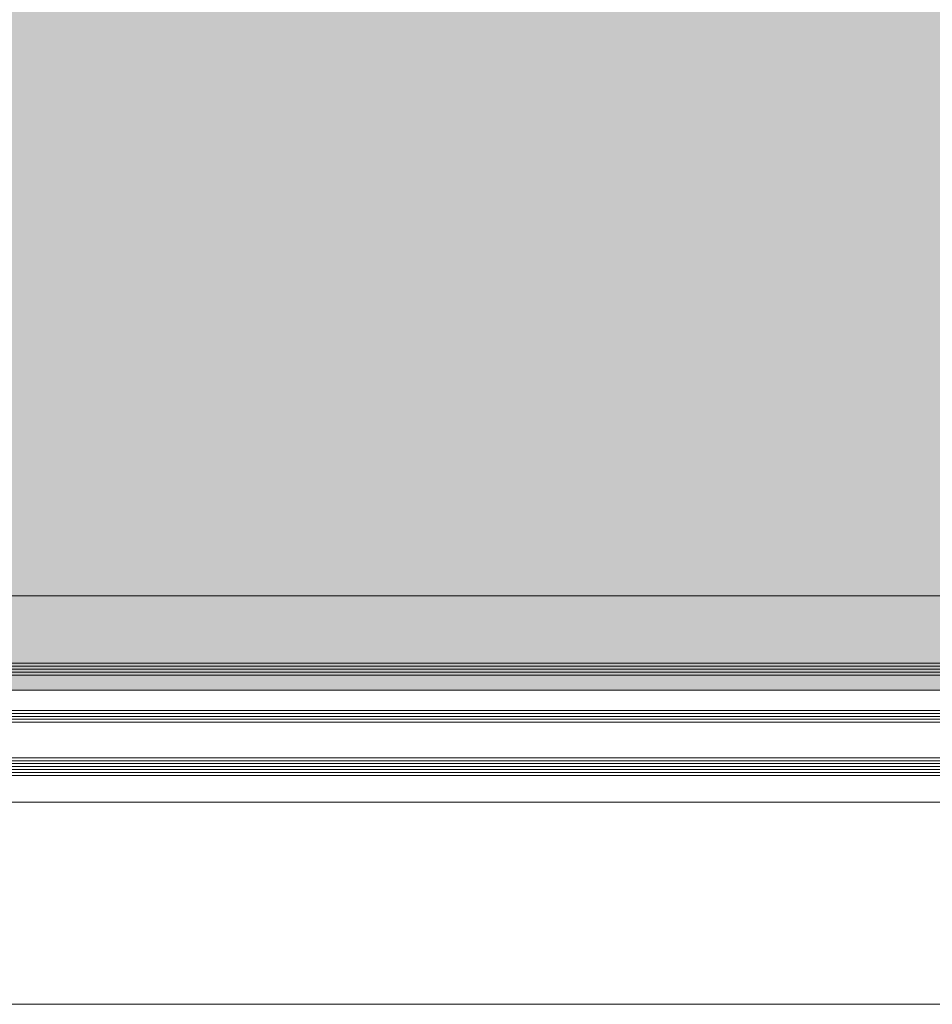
# Model space of a CAD drawing. Header units: millimetres. Extents: x -469965 to -394737, y -22321 to 14469.
# Tile 71 of 256: x -434466 to -434157, y -19886 to -19553. Entities that reach past the tile are written whole.
import ezdxf
from ezdxf.enums import TextEntityAlignment as Align

# ---------------------------------------------------------------- set-up
doc = ezdxf.new("R2010")
doc.units = ezdxf.units.MM
doc.header["$MEASUREMENT"] = 0
doc.layers.add('A-AREA.IFC Model', color=7, linetype='Continuous')
doc.layers.add('New_C-TOPO.IFC Model', color=7, linetype='Continuous')
for name, color, linetype, lineweight in [('ARCHICAD Zone Stamps_Pen_No__1', 7, 'Continuous', 13), ('New_A-13-UKS_Pen_No__250', 7, 'Continuous', 13), ('New_C-TOPO.IFC Model_Pen_No__1', 7, 'Continuous', 13)]:
    doc.layers.add(name, color=color, linetype=linetype, lineweight=lineweight)
doc.styles.add('GENERATED_STYLE_1', font='arial.ttf')

# ---------------------------------------------------------------- blocks, each defined once
blk = doc.blocks.new('Tuulekoda_101_5', base_point=(-434152.9, -18725.26))
at = {"layer": 'A-AREA.IFC Model', "linetype": 'Continuous', "lineweight": 0, "true_color": 0xffffff}
blk.add_hatch(color=7, dxfattribs=at).paths.add_polyline_path([(-431574.85, -18691.21), (-435674.85, -18691.21), (-435674.85, -19779.53), (-431574.85, -19779.53)])
at = {"layer": 'ARCHICAD Zone Stamps_Pen_No__1', "color": 7, "lineweight": 13, "style": 'GENERATED_STYLE_1'}
for tag, p in [('ROOM_NAME', (-434152.9, -18775.54)), ('ROOM_NUMBER', (-434152.9, -19121.26)), ('ROOM_AREA', (-434152.9, -19466.97))]:
    blk.add_attdef(tag, text='', height=220, dxfattribs=at).set_placement(p, align=Align.TOP_LEFT)
blk = doc.blocks.new('Morph_11')
at = {"layer": 'New_C-TOPO.IFC Model_Pen_No__1', "color": 7, "linetype": 'Continuous', "lineweight": 13, "flags": 128}
blk.add_lwpolyline([(-435674.84, -19885.91), (-431574.84, -19885.91)], dxfattribs=at)

msp = doc.modelspace()

# ---------------------------------------------------------------- linework, layer by layer
at = {"layer": 'A-AREA.IFC Model', "color": 7, "linetype": 'Continuous', "lineweight": 0, "true_color": 0xffffff, "flags": 128}
msp.add_lwpolyline([(-431574.85, -18691.21), (-435674.85, -18691.21), (-435674.85, -19779.53), (-431574.85, -19779.53)], close=True, dxfattribs=at)
at = {"layer": 'New_A-13-UKS_Pen_No__250', "color": 7, "linetype": 'Continuous', "lineweight": 13}
for p, q in [((-434204.01, -19747.61), (-434670.35, -19747.61)), ((-434461.39, -19747.61), (-433685.35, -19747.61)), ((-434662.85, -19770.41), (-434204.01, -19770.41)), ((-433692.85, -19770.41), (-434461.39, -19770.41)), ((-434662.85, -19771.41), (-434204.01, -19771.41)), ((-434662.85, -19772.41), (-434204.01, -19772.41)), ((-434662.85, -19773.41), (-434204.01, -19773.41)), ((-433692.85, -19771.41), (-434461.39, -19771.41)), ((-433692.85, -19772.41), (-434461.39, -19772.41)), ((-433692.85, -19773.41), (-434461.39, -19773.41)), ((-434662.85, -19774.41), (-434204.01, -19774.41)), ((-433692.85, -19774.41), (-434461.39, -19774.41)), ((-434662.85, -19786.41), (-434204.01, -19786.41)), ((-433692.85, -19786.41), (-434461.39, -19786.41)), ((-434662.85, -19787.41), (-434204.01, -19787.41)), ((-434662.85, -19788.41), (-434204.01, -19788.41)), ((-434662.85, -19789.41), (-434204.01, -19789.41)), ((-434662.85, -19790.41), (-434204.01, -19790.41)), ((-433692.85, -19787.41), (-434461.39, -19787.41)), ((-433692.85, -19788.41), (-434461.39, -19788.41)), ((-433692.85, -19789.41), (-434461.39, -19789.41)), ((-433692.85, -19790.41), (-434461.39, -19790.41)), ((-434662.85, -19802.41), (-434204.01, -19802.41)), ((-434662.85, -19803.41), (-434204.01, -19803.41)), ((-433692.85, -19802.41), (-434461.39, -19802.41)), ((-433692.85, -19803.41), (-434461.39, -19803.41)), ((-434662.85, -19804.41), (-434204.01, -19804.41)), ((-434662.85, -19805.41), (-434204.01, -19805.41)), ((-434662.85, -19806.41), (-434204.01, -19806.41)), ((-433692.85, -19804.41), (-434461.39, -19804.41)), ((-433692.85, -19805.41), (-434461.39, -19805.41)), ((-433692.85, -19806.41), (-434461.39, -19806.41)), ((-434662.85, -19807.41), (-434204.01, -19807.41)), ((-434662.85, -19808.41), (-434204.01, -19808.41)), ((-433692.85, -19807.41), (-434461.39, -19807.41)), ((-433692.85, -19808.41), (-434461.39, -19808.41)), ((-434204.01, -19817.41), (-434646.35, -19817.41)), ((-434461.39, -19817.41), (-433709.35, -19817.41))]:
    msp.add_line(p, q, dxfattribs=at)

# ---------------------------------------------------------------- block references
at = {"layer": 'A-AREA.IFC Model', "color": 7, "linetype": 'Continuous', "lineweight": 13}
msp.add_blockref('Tuulekoda_101_5', (-434152.9, -18725.26), dxfattribs=at)
at = {"layer": 'New_C-TOPO.IFC Model', "linetype": 'Continuous', "lineweight": 0}
msp.add_blockref('Morph_11', (0, 0), dxfattribs=at)

doc.saveas('drawing.dxf')
